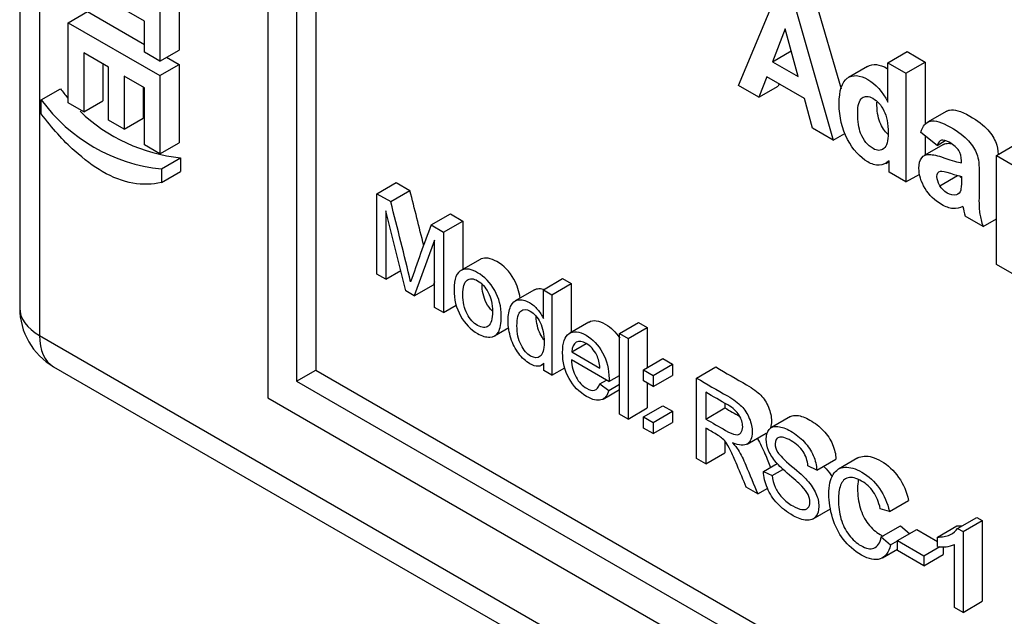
# Paper-space layout 'Layout1' of a CAD drawing. Header units: millimetres. Extents: x 41 to 475, y 33 to 379.
# Tile 2 of 16: x 43 to 80, y 81 to 103. Entities that reach past the tile are written whole.
import ezdxf

# ---------------------------------------------------------------- set-up
doc = ezdxf.new("R2010")
doc.units = ezdxf.units.MM
doc.layers.add('Default', color=7, linetype='Continuous')
doc.layers.add('MS-000955_SIMPLE', color=7, linetype='Continuous')

# ---------------------------------------------------------------- blocks, each defined once
blk = doc.blocks.new('SE5')
at = {"layer": 'MS-000955_SIMPLE', "color": 7, "linetype": 'Continuous'}
for p, q in [((43.2, 144.675), (43.2, 92.199)), ((43.944, 143.638), (43.944, 91.162)), ((52.478, 134.457), (52.478, 88.831)), ((53.556, 132.59), (53.556, 89.453)), ((54.274, 132.175), (54.274, 89.868)), ((49.16, 104.966), (49.16, 101.845)), ((47.861, 102.928), (45.014, 104.571)), ((48.441, 104.551), (48.441, 101.431)), ((70.081, 100.521), (71.444, 103.81)), ((72.933, 103.779), (73.909, 100.392)), ((45.014, 102.87), (45.733, 103.285)), ((45.733, 103.285), (47.861, 102.056)), ((72.215, 103.364), (73.622, 98.477)), ((45.014, 99.873), (45.014, 102.87)), ((45.014, 102.87), (48.441, 100.892)), ((47.861, 101.766), (47.861, 102.928)), ((71.826, 102.641), (71.35, 101.408)), ((72.311, 100.853), (71.826, 102.641)), ((46.524, 101.202), (45.595, 101.738)), ((45.595, 101.738), (45.595, 99.538)), ((48.441, 101.431), (47.861, 101.766)), ((48.441, 101.431), (49.16, 101.845)), ((71.35, 101.408), (72.051, 101.813)), ((75.662, 101.374), (76.38, 101.789)), ((76.38, 101.789), (77.055, 101.399)), ((46.313, 101.323), (46.313, 99.952)), ((48.441, 100.892), (49.16, 101.306)), ((48.693, 101.576), (49.16, 101.306)), ((49.16, 101.306), (49.16, 98.38)), ((71.35, 101.408), (72.311, 100.853)), ((75.662, 101.374), (76.337, 100.984)), ((75.662, 99.901), (75.662, 101.374)), ((76.337, 100.984), (77.055, 101.399)), ((77.055, 101.399), (77.055, 99.061)), ((46.524, 99.225), (46.524, 101.202)), ((48.441, 100.892), (48.441, 97.965)), ((74.903, 101.236), (74.184, 100.821)), ((76.337, 100.984), (76.337, 96.91)), ((47.861, 100.43), (47.105, 100.867)), ((47.105, 100.867), (47.105, 98.89)), ((70.841, 100.083), (70.081, 100.521)), ((71.134, 100.842), (70.841, 100.083)), ((72.543, 100.029), (71.134, 100.842)), ((71.591, 100.579), (71.559, 100.497)), ((44.008, 99.986), (44.726, 100.401)), ((47.823, 100.452), (47.823, 99.304)), ((47.861, 98.301), (47.861, 100.43)), ((70.841, 100.083), (71.559, 100.497)), ((44.008, 99.46), (44.008, 99.986)), ((45.595, 99.538), (45.014, 99.873)), ((45.595, 99.538), (46.313, 99.952)), ((72.848, 98.924), (72.543, 100.029)), ((77.863, 99.562), (77.144, 99.147)), ((47.105, 98.89), (46.524, 99.225)), ((47.105, 98.89), (47.823, 99.304)), ((73.622, 98.477), (72.848, 98.924)), ((73.622, 98.477), (74.055, 98.727)), ((77.502, 98.281), (76.893, 98.763)), ((48.441, 97.965), (47.861, 98.301)), ((48.441, 97.965), (49.16, 98.38)), ((77.739, 98.314), (77.02, 97.899)), ((77.055, 98.634), (77.055, 97.919)), ((77.502, 98.281), (77.807, 98.457)), ((79.725, 97.905), (80.444, 98.319)), ((48.498, 97.401), (49.217, 97.816)), ((49.217, 97.816), (49.217, 97.303)), ((75.581, 97.606), (75.709, 97.679)), ((75.709, 97.272), (75.709, 97.706)), ((79.725, 93.824), (79.725, 97.905)), ((79.725, 97.905), (80.351, 97.543)), ((48.498, 97.401), (48.498, 96.889)), ((48.498, 96.889), (49.217, 97.303)), ((76.337, 96.91), (75.709, 97.272)), ((76.337, 96.91), (76.855, 97.209)), ((56.555, 96.473), (57.274, 96.887)), ((57.274, 96.887), (57.792, 96.588)), ((77.603, 96.772), (78.268, 97.156)), ((56.555, 93.462), (56.555, 96.473)), ((56.555, 96.473), (57.073, 96.174)), ((57.073, 96.174), (57.792, 96.588)), ((56.89, 95.835), (56.89, 93.269)), ((57.643, 92.834), (56.89, 95.835)), ((58.584, 95.301), (59.302, 95.716)), ((59.047, 95.034), (59.765, 95.449)), ((59.302, 95.716), (59.765, 95.449)), ((59.765, 95.449), (59.765, 93.639)), ((79.221, 95.245), (78.553, 95.63)), ((79.221, 95.245), (79.725, 95.536)), ((58.584, 95.301), (59.047, 95.034)), ((59.047, 95.034), (59.047, 92.023)), ((58.712, 94.737), (57.955, 92.654)), ((58.712, 92.216), (58.712, 94.737)), ((60.413, 94.013), (59.694, 93.598)), ((56.89, 93.269), (57.452, 93.594)), ((80.398, 93.436), (79.725, 93.824)), ((56.89, 93.269), (56.555, 93.462)), ((58.712, 93.175), (58.673, 93.068)), ((62.78, 92.879), (63.499, 93.293)), ((63.499, 93.293), (63.819, 93.108)), ((57.955, 92.654), (57.643, 92.834)), ((57.955, 92.654), (58.673, 93.068)), ((62.444, 92.874), (61.726, 92.46)), ((62.78, 91.798), (62.78, 92.879)), ((62.78, 92.879), (63.101, 92.694)), ((63.101, 92.694), (63.819, 93.108)), ((63.819, 93.108), (63.819, 91.283)), ((63.101, 92.694), (63.101, 89.683)), ((59.047, 92.023), (58.712, 92.216)), ((59.047, 92.023), (59.526, 92.3)), ((64.486, 91.668), (63.768, 91.254)), ((60.959, 91.157), (61.483, 91.46)), ((65.625, 91.236), (66.343, 91.651)), ((65.945, 91.051), (66.664, 91.466)), ((66.343, 91.651), (66.664, 91.466)), ((66.664, 91.466), (66.664, 89.966)), ((43.944, 91.162), (141.475, 34.853)), ((65.625, 88.225), (65.625, 91.236)), ((65.625, 91.236), (65.945, 91.051)), ((65.945, 91.051), (65.945, 88.04)), ((63.846, 90.553), (64.386, 90.865)), ((65.233, 89.448), (63.828, 90.259)), ((63.846, 90.553), (64.897, 89.946)), ((66.526, 89.886), (67.244, 90.301)), ((67.244, 90.301), (67.608, 90.091)), ((44.47, 90), (142.001, 33.69)), ((53.556, 89.453), (54.274, 89.868)), ((54.274, 89.868), (105.282, 60.418)), ((62.71, 90.052), (62.801, 90.104)), ((62.801, 89.856), (62.801, 90.132)), ((63.101, 89.683), (62.801, 89.856)), ((63.101, 89.683), (63.582, 89.96)), ((66.526, 89.466), (66.526, 89.886)), ((66.526, 89.886), (66.89, 89.676)), ((66.89, 89.676), (67.608, 90.091)), ((67.608, 90.091), (67.608, 89.67)), ((68.506, 89.573), (69.225, 89.988)), ((64.894, 89.354), (65.145, 89.499)), ((65.233, 89.448), (65.625, 89.674)), ((66.89, 89.256), (66.526, 89.466)), ((66.89, 89.676), (66.89, 89.256)), ((66.89, 89.256), (67.608, 89.67)), ((68.506, 86.562), (68.506, 89.573)), ((53.556, 89.453), (105.282, 59.589)), ((64.894, 89.354), (65.225, 89.113)), ((65.011, 88.79), (65.625, 89.145)), ((65.225, 89.113), (65.625, 89.344)), ((66.664, 89.386), (66.664, 88.455)), ((52.478, 88.831), (106.36, 57.722)), ((68.853, 89.043), (68.853, 88.042)), ((65.945, 88.04), (66.664, 88.455)), ((66.526, 88.125), (67.244, 88.54)), ((67.244, 88.54), (67.608, 88.33)), ((68.853, 88.042), (69.571, 88.457)), ((69.571, 88.628), (69.571, 88.457)), ((65.945, 88.04), (65.625, 88.225)), ((66.526, 87.705), (66.526, 88.125)), ((66.526, 88.125), (66.89, 87.915)), ((66.89, 87.915), (67.608, 88.33)), ((67.608, 88.33), (67.608, 87.91)), ((72.026, 88.135), (71.308, 87.72)), ((66.89, 87.495), (66.526, 87.705)), ((66.89, 87.915), (66.89, 87.495)), ((66.89, 87.495), (67.608, 87.91)), ((68.853, 87.698), (68.853, 86.362)), ((70.395, 87.104), (71.113, 87.518)), ((69.571, 87.2), (69.571, 86.777)), ((68.853, 86.362), (68.506, 86.562)), ((68.853, 86.362), (69.571, 86.777)), ((73.002, 86.127), (73.72, 86.542)), ((74.534, 86.584), (73.816, 86.169)), ((71.013, 86.081), (71.521, 86.374)), ((71.339, 85.927), (71.739, 86.158)), ((73.002, 86.127), (72.673, 86.287)), ((71.013, 86.081), (71.339, 85.927)), ((70.798, 85.239), (70.369, 85.487)), ((70.798, 85.239), (71.171, 85.454)), ((72.866, 84.306), (73.52, 84.683)), ((75.717, 84.583), (75.379, 84.686)), ((75.717, 84.583), (76.435, 84.998)), ((78.265, 83.948), (78.984, 84.363)), ((78.984, 84.363), (79.19, 84.244)), ((75.414, 83.63), (76.132, 84.045)), ((76.132, 84.045), (76.469, 83.753)), ((77.515, 83.627), (78.234, 84.042)), ((78.265, 83.948), (78.472, 83.829)), ((78.472, 83.829), (79.19, 84.244)), ((79.19, 84.244), (79.19, 81.223)), ((75.414, 83.63), (75.76, 83.33)), ((76.02, 83.494), (76.739, 83.909)), ((76.739, 83.909), (77.515, 83.46)), ((77.515, 83.269), (77.515, 83.627)), ((78.472, 83.829), (78.472, 80.808)), ((75.76, 83.33), (76.02, 83.48)), ((76.02, 83.124), (76.02, 83.494)), ((76.02, 83.494), (77.008, 82.924)), ((77.008, 82.924), (77.602, 83.267)), ((77.726, 83.264), (77.726, 82.969)), ((78.151, 80.993), (78.151, 83.348)), ((75.455, 82.845), (76.02, 83.171)), ((77.008, 82.554), (76.02, 83.124)), ((77.008, 82.554), (77.726, 82.969)), ((77.008, 82.924), (77.008, 82.554)), ((78.472, 80.808), (78.151, 80.993)), ((78.472, 80.808), (79.19, 81.223))]:
    blk.add_line(p, q, dxfattribs=at)
for centre, radius, start, end in [((49.85, 104.11), 6.326, 215.9015, 219.7621), ((49.132, 103.695), 6.326, 215.9015, 264.2496), ((49.85, 104.11), 6.326, 226.0075, 264.2496), ((-125.359, 49.585), 189.086, 13.75189, 14.39361), ((-126.077, 49.17), 189.086, 13.45552, 14.39361), ((125.807, 69.959), 71.842, 159.34401, 161.15121), ((45.74, 92.199), 2.54, 180, 240), ((77.693, 84.437), 1.181, 261.3494, 292.8194)]:
    blk.add_arc(centre, radius, start, end, dxfattribs=at)
for centre, major_axis, start_param, end_param in [((81.996, 95.109), (-2.595, 4.495), 1.060128, 1.138746), ((45.74, 92.199), (2.54, 0), 3.141593, 3.926991), ((45.74, 92.199), (1.27, 2.2), 2.356194, 3.141593)]:
    blk.add_ellipse(centre, major_axis=major_axis, ratio=0.57735, start_param=start_param, end_param=end_param, dxfattribs=at)
for points, knots in [([(74.903, 101.236), (75.1, 101.35), (75.345, 101.323), (75.637, 101.157), (75.645, 101.152), (75.654, 101.147), (75.662, 101.142)], [0.6832714, 0.6832714, 0.6832714, 0.6832714, 0.8493355, 0.8493355, 0.8493355, 0.8537534, 0.8537534, 0.8537534, 0.8537534]), ([(75.709, 97.706), (75.603, 97.599), (75.481, 97.542), (75.338, 97.538), (75.198, 97.534), (75.052, 97.578), (74.614, 97.831), (74.363, 98.112), (74.154, 98.506), (73.944, 98.901), (73.84, 99.342), (73.84, 100.33), (73.941, 100.654), (74.349, 100.938), (74.607, 100.919), (74.918, 100.742), (75.204, 100.579), (75.453, 100.295), (75.662, 99.901)], [0, 0, 0, 0, 0.088624, 0.088624, 0.088624, 0.16411, 0.16411, 0.320034, 0.320034, 0.320034, 0.494539, 0.494539, 0.671937, 0.671937, 0.849335, 0.849335, 0.849335, 1, 1, 1, 1]), ([(74.532, 99.484), (74.532, 99.17), (74.569, 98.919), (74.644, 98.734), (74.753, 98.468), (74.909, 98.275), (75.263, 98.071), (75.399, 98.068), (75.509, 98.159), (75.618, 98.249), (75.673, 98.446), (75.673, 99.09), (75.62, 99.365), (75.514, 99.578), (75.409, 99.79), (75.27, 99.941), (75.101, 100.041), (74.94, 100.137), (74.804, 100.137), (74.696, 100.053), (74.586, 99.967), (74.532, 99.779), (74.532, 99.484)], [0, 0, 0, 0, 0.13631, 0.13631, 0.13631, 0.26356, 0.26356, 0.365056, 0.365056, 0.365056, 0.501301, 0.501301, 0.654577, 0.654577, 0.654577, 0.760092, 0.760092, 0.760092, 0.863836, 0.863836, 0.863836, 1, 1, 1, 1]), ([(75.667, 98.692), (75.543, 98.805), (75.44, 98.958), (75.363, 99.149), (75.287, 99.333), (75.25, 99.585), (75.25, 99.899)], [0.7724947, 0.7724947, 0.7724947, 0.7724947, 0.8636897, 0.8636897, 0.8636897, 1, 1, 1, 1]), ([(48.498, 96.889), (48.163, 96.809), (47.808, 96.803), (47.433, 96.868), (47.058, 96.932), (46.677, 97.078), (45.964, 97.489), (45.616, 97.751), (45.242, 98.085), (44.825, 98.458), (44.413, 98.918), (44.008, 99.46)], [0, 0, 0, 0, 0.250877, 0.250877, 0.250877, 0.503031, 0.503031, 0.715138, 0.715138, 0.715138, 1, 1, 1, 1]), ([(77.863, 99.562), (77.896, 99.581), (77.93, 99.594), (77.967, 99.603), (78.137, 99.641), (78.387, 99.566), (78.72, 99.377), (79.023, 99.204), (79.248, 99.029), (79.395, 98.862), (79.544, 98.695), (79.646, 98.531), (79.747, 98.262), (79.774, 98.119), (79.788, 97.939)], [0.107542, 0.107542, 0.107542, 0.107542, 0.1379129, 0.1379129, 0.1379129, 0.3006091, 0.3006091, 0.3006091, 0.4433888, 0.4433888, 0.4433888, 0.5508901, 0.5508901, 0.6209217, 0.6209217, 0.6209217, 0.6209217]), ([(76.893, 98.763), (76.963, 99.006), (77.08, 99.15), (77.249, 99.188), (77.419, 99.226), (77.669, 99.151), (78.002, 98.962), (78.304, 98.79), (78.529, 98.614), (78.677, 98.447), (78.826, 98.28), (78.928, 98.116), (79.05, 97.791), (79.08, 97.54), (79.08, 97.202), (79.08, 96.9), (79.072, 96.602), (79.069, 96.302), (79.065, 96.044), (79.078, 95.844), (79.099, 95.71), (79.121, 95.573), (79.162, 95.419), (79.221, 95.245)], [0, 0, 0, 0, 0.137913, 0.137913, 0.137913, 0.300609, 0.300609, 0.300609, 0.443389, 0.443389, 0.443389, 0.55089, 0.55089, 0.658391, 0.658391, 0.658391, 0.821159, 0.821159, 0.821159, 0.924511, 0.924511, 0.924511, 1, 1, 1, 1]), ([(78.412, 97.628), (78.412, 97.655), (78.412, 97.681), (78.412, 97.707), (78.412, 97.859), (78.379, 97.986), (78.314, 98.089), (78.25, 98.188), (78.128, 98.29), (77.95, 98.396), (77.828, 98.468), (77.734, 98.491), (77.666, 98.476), (77.597, 98.461), (77.545, 98.395), (77.502, 98.281)], [0, 0, 0, 0, 0.050096, 0.050096, 0.050096, 0.276725, 0.276725, 0.276725, 0.556315, 0.556315, 0.556315, 0.775534, 0.775534, 0.775534, 1, 1, 1, 1]), ([(77.739, 98.314), (77.794, 98.346), (77.86, 98.36), (77.935, 98.357), (77.963, 98.356), (77.995, 98.353), (78.029, 98.349)], [0.64799713, 0.64799713, 0.64799713, 0.64799713, 0.70460247, 0.70460247, 0.70460247, 0.73515944, 0.73515944, 0.73515944, 0.73515944]), ([(78.464, 95.999), (78.346, 95.934), (78.224, 95.906), (78.093, 95.917), (77.96, 95.928), (77.821, 95.98), (77.409, 96.218), (77.202, 96.418), (77.05, 96.671), (76.899, 96.923), (76.822, 97.174), (76.822, 97.593), (76.858, 97.719), (76.926, 97.813), (76.993, 97.905), (77.092, 97.947), (77.216, 97.942), (77.341, 97.938), (77.519, 97.898), (77.753, 97.817), (78.069, 97.707), (78.288, 97.638), (78.412, 97.628)], [0, 0, 0, 0, 0.107678, 0.107678, 0.107678, 0.203379, 0.203379, 0.370855, 0.370855, 0.370855, 0.514782, 0.514782, 0.610733, 0.610733, 0.610733, 0.704602, 0.704602, 0.704602, 0.838133, 0.838133, 0.838133, 1, 1, 1, 1]), ([(77.603, 96.772), (77.533, 96.891), (77.498, 97.006), (77.498, 97.228), (77.54, 97.296), (77.629, 97.314), (77.688, 97.327), (77.809, 97.302), (77.999, 97.239), (78.187, 97.176), (78.323, 97.138), (78.412, 97.119)], [0, 0, 0, 0, 0.21164, 0.21164, 0.423279, 0.423279, 0.423279, 0.69947, 0.69947, 0.69947, 1, 1, 1, 1]), ([(78.412, 97.119), (78.412, 97.068), (78.412, 97.017), (78.412, 96.965), (78.412, 96.776), (78.4, 96.656), (78.384, 96.6), (78.358, 96.512), (78.305, 96.454), (78.222, 96.433), (78.112, 96.405), (77.995, 96.426), (77.763, 96.56), (77.673, 96.652), (77.603, 96.772)], [0, 0, 0, 0, 0.096806, 0.096806, 0.096806, 0.337875, 0.337875, 0.337875, 0.542618, 0.542618, 0.542618, 0.782859, 0.782859, 1, 1, 1, 1]), ([(61.91, 92.564), (61.88, 92.814), (61.804, 93.049), (61.679, 93.269), (61.515, 93.561), (61.302, 93.782), (60.81, 94.066), (60.61, 94.101), (60.449, 94.032), (60.437, 94.026), (60.424, 94.02), (60.412, 94.013)], [0.5383173, 0.5383173, 0.5383173, 0.5383173, 0.6322883, 0.6322883, 0.6322883, 0.7510459, 0.7510459, 0.8571359, 0.8571359, 0.8571359, 0.8665712, 0.8665712, 0.8665712, 0.8665712]), ([(59.44, 92.887), (59.44, 93.291), (59.537, 93.533), (59.731, 93.617), (59.892, 93.687), (60.091, 93.651), (60.583, 93.367), (60.796, 93.146), (60.961, 92.855), (61.126, 92.562), (61.207, 92.242), (61.207, 91.616), (61.171, 91.415), (61.098, 91.297), (61.024, 91.178), (60.919, 91.114), (60.779, 91.107), (60.639, 91.1), (60.488, 91.141), (60.06, 91.388), (59.847, 91.609), (59.521, 92.189), (59.44, 92.519), (59.44, 92.887)], [0, 0, 0, 0, 0.142864, 0.142864, 0.142864, 0.248954, 0.248954, 0.367712, 0.367712, 0.367712, 0.492714, 0.492714, 0.593873, 0.593873, 0.593873, 0.670768, 0.670768, 0.670768, 0.749157, 0.749157, 0.874578, 0.874578, 1, 1, 1, 1]), ([(59.769, 92.697), (59.769, 92.419), (59.821, 92.178), (59.927, 91.979), (60.033, 91.779), (60.164, 91.632), (60.323, 91.542), (60.483, 91.452), (60.614, 91.442), (60.826, 91.6), (60.878, 91.782), (60.878, 92.339), (60.826, 92.573), (60.718, 92.775), (60.612, 92.975), (60.481, 93.12), (60.323, 93.213), (60.164, 93.307), (60.032, 93.311), (59.927, 93.234), (59.82, 93.156), (59.769, 92.977), (59.769, 92.697)], [0, 0, 0, 0, 0.140385, 0.140385, 0.140385, 0.249994, 0.249994, 0.249994, 0.383212, 0.383212, 0.51643, 0.51643, 0.640397, 0.640397, 0.640397, 0.749593, 0.749593, 0.749593, 0.859181, 0.859181, 0.859181, 1, 1, 1, 1]), ([(60.864, 92.092), (60.782, 92.173), (60.709, 92.274), (60.645, 92.394), (60.539, 92.593), (60.487, 92.833), (60.487, 93.111)], [0.79381, 0.79381, 0.79381, 0.79381, 0.8596152, 0.8596152, 0.8596152, 1, 1, 1, 1]), ([(62.444, 92.874), (62.478, 92.894), (62.516, 92.907), (62.558, 92.914), (62.629, 92.926), (62.705, 92.921), (62.786, 92.898)], [0.703425, 0.703425, 0.703425, 0.703425, 0.7434651, 0.7434651, 0.7434651, 0.8042358, 0.8042358, 0.8042358, 0.8042358]), ([(62.801, 90.132), (62.681, 89.983), (62.506, 89.976), (62.124, 90.197), (61.985, 90.325), (61.858, 90.494), (61.733, 90.661), (61.637, 90.852), (61.567, 91.064), (61.499, 91.274), (61.463, 91.492), (61.463, 91.934), (61.495, 92.112), (61.619, 92.397), (61.713, 92.479), (61.839, 92.5), (61.965, 92.52), (62.104, 92.489), (62.373, 92.334), (62.473, 92.247), (62.564, 92.139), (62.652, 92.034), (62.723, 91.921), (62.78, 91.798)], [0, 0, 0, 0, 0.158301, 0.158301, 0.261078, 0.261078, 0.261078, 0.373585, 0.373585, 0.373585, 0.49912, 0.49912, 0.621293, 0.621293, 0.743465, 0.743465, 0.743465, 0.850219, 0.850219, 0.929385, 0.929385, 0.929385, 1, 1, 1, 1]), ([(61.793, 91.526), (61.793, 91.248), (61.843, 91.009), (62.047, 90.615), (62.167, 90.476), (62.305, 90.398), (62.446, 90.319), (62.565, 90.312), (62.662, 90.388), (62.76, 90.465), (62.81, 90.637), (62.81, 91.207), (62.759, 91.456), (62.661, 91.653), (62.562, 91.85), (62.437, 91.99), (62.292, 92.076), (62.15, 92.16), (62.03, 92.159), (61.839, 92.001), (61.793, 91.816), (61.793, 91.526)], [0, 0, 0, 0, 0.124709, 0.124709, 0.249417, 0.249417, 0.249417, 0.352218, 0.352218, 0.352218, 0.491099, 0.491099, 0.643256, 0.643256, 0.643256, 0.750422, 0.750422, 0.750422, 0.875211, 0.875211, 1, 1, 1, 1]), ([(62.802, 91.009), (62.753, 91.071), (62.707, 91.144), (62.569, 91.409), (62.519, 91.627), (62.512, 91.878)], [0.8227127, 0.8227127, 0.8227127, 0.8227127, 0.8752913, 0.8752913, 0.9905338, 0.9905338, 0.9905338, 0.9905338]), ([(64.487, 91.669), (64.645, 91.76), (64.849, 91.733), (65.309, 91.468), (65.489, 91.293), (65.636, 91.067)], [0.6079501, 0.6079501, 0.6079501, 0.6079501, 0.7339091, 0.7339091, 0.8426903, 0.8426903, 0.8426903, 0.8426903]), ([(65.225, 89.113), (65.173, 88.919), (65.076, 88.801), (64.935, 88.758), (64.796, 88.715), (64.615, 88.759), (64.121, 89.044), (63.901, 89.269), (63.579, 89.847), (63.499, 90.169), (63.499, 90.891), (63.581, 91.128), (63.743, 91.238), (63.905, 91.348), (64.118, 91.326), (64.63, 91.03), (64.837, 90.811), (65.155, 90.231), (65.235, 89.905), (65.235, 89.523), (65.235, 89.489), (65.233, 89.448)], [0, 0, 0, 0, 0.096219, 0.096219, 0.096219, 0.200976, 0.200976, 0.33317, 0.33317, 0.465364, 0.465364, 0.601271, 0.601271, 0.601271, 0.733909, 0.733909, 0.86301, 0.86301, 0.992111, 0.992111, 1, 1, 1, 1]), ([(64.897, 89.946), (64.883, 90.136), (64.844, 90.297), (64.776, 90.428), (64.673, 90.627), (64.542, 90.775), (64.381, 90.87), (64.234, 90.957), (64.111, 90.968), (64.01, 90.912), (63.911, 90.857), (63.856, 90.737), (63.846, 90.553)], [0, 0, 0, 0, 0.227699, 0.227699, 0.227699, 0.496033, 0.496033, 0.496033, 0.740383, 0.740383, 0.740383, 1, 1, 1, 1]), ([(63.828, 90.259), (63.839, 90.013), (63.898, 89.795), (64.003, 89.608), (64.11, 89.419), (64.239, 89.28), (64.397, 89.191), (64.514, 89.124), (64.613, 89.1), (64.779, 89.148), (64.845, 89.224), (64.894, 89.354)], [0, 0, 0, 0, 0.316397, 0.316397, 0.316397, 0.584268, 0.584268, 0.584268, 0.792134, 0.792134, 1, 1, 1, 1]), ([(69.225, 89.988), (69.61, 89.765), (69.995, 89.543), (70.38, 89.32), (70.612, 89.186), (70.789, 89.056), (70.909, 88.933), (71.03, 88.809), (71.127, 88.659), (71.2, 88.479), (71.271, 88.302), (71.307, 88.129), (71.307, 87.87), (71.295, 87.789), (71.272, 87.722)], [0, 0, 0, 0, 0.3190062, 0.3190062, 0.3190062, 0.4669575, 0.4669575, 0.4669575, 0.5744533, 0.5744533, 0.5744533, 0.6868186, 0.6868186, 0.7500008, 0.7500008, 0.7500008, 0.7500008]), ([(68.506, 89.573), (68.891, 89.35), (69.277, 89.128), (69.662, 88.906), (69.894, 88.772), (70.071, 88.642), (70.19, 88.518), (70.311, 88.394), (70.408, 88.244), (70.481, 88.064), (70.553, 87.887), (70.589, 87.714), (70.589, 87.336), (70.528, 87.191), (70.408, 87.112), (70.29, 87.034), (70.105, 87.049), (69.856, 87.153)], [0, 0, 0, 0, 0.319006, 0.319006, 0.319006, 0.466957, 0.466957, 0.466957, 0.574453, 0.574453, 0.574453, 0.686819, 0.686819, 0.830321, 0.830321, 0.830321, 1, 1, 1, 1]), ([(68.853, 88.042), (69.099, 87.9), (69.346, 87.758), (69.592, 87.615), (69.75, 87.524), (69.873, 87.471), (70.05, 87.445), (70.117, 87.466), (70.164, 87.523), (70.21, 87.579), (70.233, 87.657), (70.233, 87.897), (70.188, 88.041), (70.1, 88.184), (70.011, 88.329), (69.87, 88.455), (69.676, 88.567), (69.401, 88.726), (69.127, 88.884), (68.853, 89.043)], [0, 0, 0, 0, 0.228227, 0.228227, 0.228227, 0.326252, 0.326252, 0.424278, 0.424278, 0.424278, 0.498917, 0.498917, 0.607066, 0.607066, 0.607066, 0.746074, 0.746074, 0.746074, 1, 1, 1, 1]), ([(72.026, 88.135), (72.091, 88.172), (72.172, 88.186), (72.269, 88.176), (72.412, 88.161), (72.57, 88.106), (72.937, 87.894), (73.107, 87.76), (73.253, 87.604), (73.4, 87.446), (73.513, 87.276), (73.672, 86.904), (73.714, 86.722), (73.72, 86.542)], [0.6873327, 0.6873327, 0.6873327, 0.6873327, 0.7261449, 0.7261449, 0.7261449, 0.7958194, 0.7958194, 0.8723924, 0.8723924, 0.8723924, 0.9361962, 0.9361962, 1, 1, 1, 1]), ([(70.369, 85.487), (70.254, 85.762), (70.139, 86.037), (70.024, 86.312), (69.924, 86.55), (69.84, 86.738), (69.774, 86.87), (69.708, 87.002), (69.651, 87.105), (69.601, 87.172), (69.55, 87.241), (69.497, 87.296), (69.443, 87.341), (69.404, 87.374), (69.339, 87.415), (69.251, 87.468), (69.118, 87.548), (68.985, 87.622), (68.853, 87.698)], [0, 0, 0, 0, 0.307344, 0.307344, 0.307344, 0.516393, 0.516393, 0.516393, 0.634583, 0.634583, 0.634583, 0.717069, 0.717069, 0.717069, 0.809409, 0.809409, 0.809409, 1, 1, 1, 1]), ([(71.339, 85.927), (71.353, 85.767), (71.389, 85.624), (71.445, 85.494), (71.499, 85.365), (71.588, 85.237), (71.824, 84.981), (71.956, 84.874), (72.103, 84.791), (72.233, 84.718), (72.349, 84.671), (72.449, 84.657), (72.55, 84.643), (72.624, 84.664), (72.673, 84.714), (72.722, 84.765), (72.746, 84.838), (72.746, 85.025), (72.723, 85.12), (72.63, 85.314), (72.552, 85.419), (72.444, 85.529), (72.375, 85.599), (72.221, 85.738), (71.746, 86.144), (71.578, 86.303), (71.483, 86.418), (71.36, 86.566), (71.266, 86.711), (71.204, 86.859), (71.142, 87.006), (71.114, 87.147), (71.114, 87.439), (71.15, 87.56), (71.299, 87.738), (71.406, 87.776), (71.55, 87.761), (71.693, 87.746), (71.852, 87.691), (72.219, 87.479), (72.389, 87.345), (72.534, 87.189), (72.681, 87.031), (72.794, 86.861), (72.954, 86.489), (72.995, 86.307), (73.002, 86.127)], [0, 0, 0, 0, 0.049687, 0.049687, 0.049687, 0.103581, 0.103581, 0.157476, 0.157476, 0.157476, 0.208704, 0.208704, 0.208704, 0.249273, 0.249273, 0.249273, 0.285009, 0.285009, 0.321522, 0.321522, 0.358036, 0.358036, 0.358036, 0.431023, 0.431023, 0.50401, 0.50401, 0.50401, 0.558228, 0.558228, 0.558228, 0.611175, 0.611175, 0.66866, 0.66866, 0.726145, 0.726145, 0.726145, 0.795819, 0.795819, 0.872392, 0.872392, 0.872392, 0.936196, 0.936196, 1, 1, 1, 1]), ([(70.768, 87.319), (70.773, 87.312), (70.778, 87.305), (70.782, 87.298), (70.886, 87.135), (70.978, 86.945), (71.066, 86.734), (71.136, 86.567), (71.206, 86.399), (71.276, 86.232)], [0.1451161, 0.1451161, 0.1451161, 0.1451161, 0.1599289, 0.1599289, 0.1599289, 0.4526005, 0.4526005, 0.4526005, 0.7066676, 0.7066676, 0.7066676, 0.7066676]), ([(72.673, 86.287), (72.654, 86.488), (72.595, 86.664), (72.493, 86.821), (72.391, 86.977), (72.24, 87.111), (72.04, 87.228), (71.834, 87.349), (71.684, 87.388), (71.493, 87.322), (71.446, 87.243), (71.446, 87.011), (71.479, 86.902), (71.547, 86.795), (71.614, 86.688), (71.786, 86.515), (72.063, 86.283), (72.342, 86.049), (72.533, 85.874), (72.636, 85.76), (72.788, 85.593), (72.9, 85.424), (72.971, 85.261), (73.043, 85.094), (73.08, 84.931), (73.08, 84.609), (73.04, 84.482), (72.96, 84.386), (72.882, 84.291), (72.768, 84.247), (72.619, 84.255), (72.472, 84.263), (72.306, 84.318), (71.885, 84.561), (71.689, 84.714), (71.529, 84.884), (71.369, 85.055), (71.245, 85.247), (71.155, 85.459), (71.066, 85.669), (71.018, 85.876), (71.013, 86.081)], [0, 0, 0, 0, 0.061468, 0.061468, 0.061468, 0.130775, 0.130775, 0.130775, 0.184076, 0.184076, 0.237378, 0.237378, 0.283802, 0.283802, 0.283802, 0.363773, 0.363773, 0.363773, 0.450348, 0.450348, 0.450348, 0.51294, 0.51294, 0.51294, 0.571783, 0.571783, 0.629899, 0.629899, 0.629899, 0.695112, 0.695112, 0.695112, 0.766321, 0.766321, 0.85683, 0.85683, 0.85683, 0.928291, 0.928291, 0.928291, 1, 1, 1, 1]), ([(69.856, 87.153), (69.946, 87.049), (70.015, 86.959), (70.064, 86.883), (70.168, 86.72), (70.259, 86.53), (70.348, 86.319), (70.499, 85.959), (70.648, 85.599), (70.798, 85.239)], [0, 0, 0, 0, 0.159929, 0.159929, 0.159929, 0.452601, 0.452601, 0.452601, 1, 1, 1, 1]), ([(74.535, 86.584), (74.604, 86.624), (74.683, 86.647), (74.772, 86.653), (74.964, 86.665), (75.176, 86.602), (75.666, 86.319), (75.886, 86.115), (76.063, 85.859), (76.241, 85.602), (76.366, 85.316), (76.435, 84.998)], [0.6657254, 0.6657254, 0.6657254, 0.6657254, 0.7086896, 0.7086896, 0.7086896, 0.7990578, 0.7990578, 0.9024335, 0.9024335, 0.9024335, 1, 1, 1, 1]), ([(73.258, 86.274), (73.296, 86.237), (73.328, 86.204), (73.355, 86.175), (73.444, 86.077), (73.519, 85.978), (73.58, 85.881)], [0.42811558, 0.42811558, 0.42811558, 0.42811558, 0.45034848, 0.45034848, 0.45034848, 0.48700686, 0.48700686, 0.48700686, 0.48700686]), ([(75.76, 83.33), (75.687, 83.044), (75.558, 82.869), (75.37, 82.807), (75.181, 82.744), (74.953, 82.79), (74.4, 83.109), (74.172, 83.307), (73.995, 83.541), (73.819, 83.774), (73.686, 84.041), (73.503, 84.647), (73.456, 84.944), (73.456, 85.545), (73.508, 85.789), (73.612, 85.961), (73.717, 86.134), (73.863, 86.226), (74.054, 86.238), (74.246, 86.25), (74.457, 86.187), (74.948, 85.904), (75.168, 85.701), (75.344, 85.445), (75.522, 85.187), (75.648, 84.901), (75.717, 84.583)], [0, 0, 0, 0, 0.109775, 0.109775, 0.109775, 0.211923, 0.211923, 0.317324, 0.317324, 0.317324, 0.414296, 0.414296, 0.511268, 0.511268, 0.616321, 0.616321, 0.616321, 0.70869, 0.70869, 0.70869, 0.799058, 0.799058, 0.902433, 0.902433, 0.902433, 1, 1, 1, 1]), ([(75.379, 84.686), (75.318, 84.939), (75.23, 85.151), (75.116, 85.317), (75, 85.484), (74.856, 85.617), (74.48, 85.834), (74.312, 85.875), (74.177, 85.843), (74.041, 85.811), (73.948, 85.715), (73.893, 85.561), (73.837, 85.406), (73.811, 85.228), (73.811, 84.773), (73.844, 84.53), (73.908, 84.303), (73.973, 84.074), (74.073, 83.874), (74.21, 83.701), (74.346, 83.529), (74.492, 83.396), (74.845, 83.192), (75.008, 83.162), (75.275, 83.264), (75.367, 83.403), (75.414, 83.63)], [0, 0, 0, 0, 0.096959, 0.096959, 0.096959, 0.187047, 0.187047, 0.290515, 0.290515, 0.290515, 0.385415, 0.385415, 0.385415, 0.478862, 0.478862, 0.599684, 0.599684, 0.599684, 0.69444, 0.69444, 0.69444, 0.783401, 0.783401, 0.8917, 0.8917, 1, 1, 1, 1]), ([(74.556, 85.769), (74.538, 85.668), (74.53, 85.56), (74.53, 85.188), (74.562, 84.945), (74.627, 84.718), (74.691, 84.489), (74.791, 84.289), (74.928, 84.116), (75.064, 83.944), (75.21, 83.811), (75.408, 83.697), (75.446, 83.677), (75.482, 83.662)], [0.4244792, 0.4244792, 0.4244792, 0.4244792, 0.4788624, 0.4788624, 0.5996836, 0.5996836, 0.5996836, 0.6944402, 0.6944402, 0.6944402, 0.7834006, 0.7834006, 0.8049534, 0.8049534, 0.8049534, 0.8049534]), ([(77.515, 83.627), (77.692, 83.621), (77.848, 83.649), (78.115, 83.771), (78.21, 83.85), (78.265, 83.948)], [0, 0, 0, 0, 0.5, 0.5, 1, 1, 1, 1])]:
    blk.add_open_spline(points, degree=3, knots=knots, dxfattribs=at)
for points in [[(78.408, 97.065), (78.391, 97.084), (78.375, 97.105), (78.36, 97.126)], [(69.571, 88.457), (69.752, 88.353), (69.933, 88.248), (70.114, 88.144)], [(78.234, 84.042), (78.314, 84.039), (78.389, 84.043), (78.46, 84.055)]]:
    blk.add_open_spline(points, degree=3, dxfattribs=at)

psp = doc.layouts.get("Layout1")

# ---------------------------------------------------------------- block references
at = {"layer": 'Default'}
psp.add_blockref('SE5', (0, 0), dxfattribs=at)

doc.saveas('drawing.dxf')
